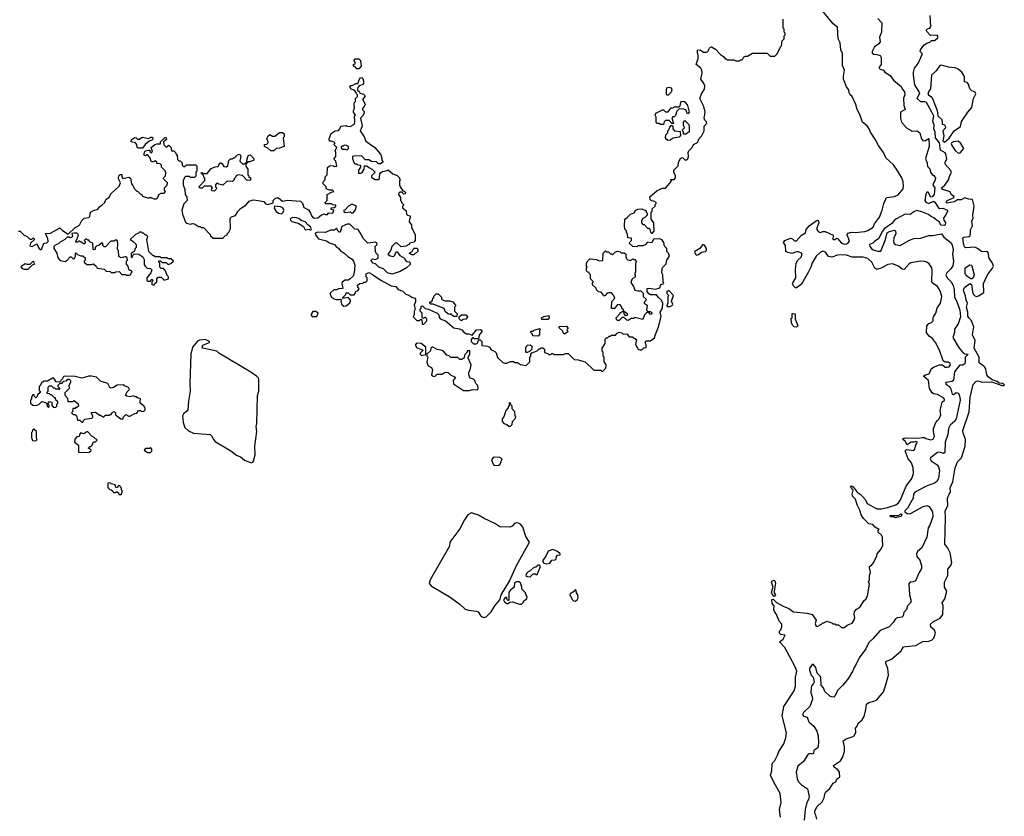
# Model space of a CAD drawing. Extents: x 1861455 to 2058065, y 200073 to 437907.
# Tile 201 of 256: x 1879110 to 1889168, y 315104 to 323241. Entities that reach past the tile are written whole.
import ezdxf

# ---------------------------------------------------------------- set-up
doc = ezdxf.new("R2010")
doc.units = 0

msp = doc.modelspace()

# ---------------------------------------------------------------- linework, layer by layer
at = {"layer": '0CON05XD'}
for points in [[(1886880, 315095), (1886871, 315175), (1886889, 315245), (1886878, 315338), (1886812, 315452), (1886780, 315525), (1886793, 315567), (1886797, 315635), (1886803, 315655), (1886822, 315675), (1886852, 315728), (1886864, 315766), (1886917, 315845), (1886936, 315905), (1886942, 315955), (1886899, 316131), (1886916, 316225), (1887022, 316385), (1887034, 316436), (1887034, 316525), (1887048, 316585), (1887027, 316637), (1886925, 316828), (1886872, 316885), (1886908, 316915), (1886930, 316955), (1886885, 316960), (1886870, 316975), (1886870, 316995), (1886885, 317010), (1886895, 317038), (1886896, 317066), (1886868, 317098), (1886841, 317165), (1886819, 317195), (1886814, 317215), (1886818, 317255), (1886795, 317278), (1886792, 317318), (1886805, 317322), (1886839, 317289), (1886909, 317249), (1886965, 317226), (1887013, 317193), (1887155, 317180), (1887205, 317167), (1887247, 317107), (1887234, 317074), (1887241, 317051), (1887255, 317044), (1887300, 317065), (1887315, 317080), (1887325, 317080), (1887355, 317098), (1887405, 317080), (1887415, 317070), (1887435, 317070), (1887445, 317060), (1887475, 317060), (1887505, 317032), (1887535, 317032), (1887563, 317057), (1887615, 317078), (1887635, 317110), (1887642, 317135), (1887633, 317165), (1887638, 317195), (1887655, 317217), (1887696, 317244), (1887732, 317305), (1887758, 317325), (1887770, 317355), (1887790, 317475), (1887780, 317505), (1887790, 317515), (1887792, 317565), (1887802, 317595), (1887790, 317645), (1887792, 317655), (1887816, 317674), (1887835, 317700), (1887867, 317763), (1887870, 317785), (1887905, 317830), (1887927, 317873), (1887928, 317895), (1887922, 317905), (1887922, 317955), (1887912, 317975), (1887880, 318005), (1887880, 318025), (1887888, 318038), (1887875, 318040), (1887849, 318059), (1887825, 318085), (1887782, 318092), (1887729, 318145), (1887705, 318185), (1887692, 318232), (1887664, 318285), (1887646, 318345), (1887616, 318375), (1887614, 318395), (1887624, 318435), (1887596, 318465), (1887605, 318478), (1887625, 318468), (1887664, 318415), (1887694, 318395), (1887719, 318369), (1887751, 318335), (1887765, 318299), (1887865, 318243), (1887914, 318244), (1887975, 318257), (1888060, 318285), (1888086, 318305), (1888106, 318335), (1888166, 318475), (1888222, 318555), (1888240, 318605), (1888237, 318665), (1888220, 318715), (1888184, 318755), (1888154, 318836), (1888168, 318852), (1888245, 318841), (1888255, 318855), (1888263, 318897), (1888282, 318925), (1888265, 318933), (1888245, 318924), (1888215, 318924), (1888175, 318900), (1888156, 318936), (1888128, 318955), (1888140, 318965), (1888165, 318971), (1888295, 318967), (1888325, 318972), (1888352, 318972), (1888365, 318962), (1888415, 318951), (1888440, 318955), (1888456, 318985), (1888444, 319035), (1888444, 319065), (1888469, 319125), (1888485, 319147), (1888501, 319165), (1888520, 319205), (1888514, 319245), (1888521, 319295), (1888534, 319335), (1888556, 319354), (1888556, 319365), (1888545, 319377), (1888485, 319411), (1888445, 319420), (1888431, 319431), (1888403, 319475), (1888394, 319554), (1888344, 319595), (1888344, 319604), (1888361, 319615), (1888400, 319625), (1888422, 319675), (1888445, 319692), (1888505, 319714), (1888537, 319717), (1888565, 319693), (1888585, 319692), (1888605, 319696), (1888619, 319715), (1888615, 319729), (1888595, 319744), (1888565, 319742), (1888542, 319755), (1888506, 319866), (1888464, 319944), (1888434, 319984), (1888399, 320009), (1888374, 320045), (1888377, 320113), (1888395, 320138), (1888425, 320148), (1888442, 320165), (1888440, 320195), (1888446, 320214), (1888469, 320245), (1888483, 320295), (1888516, 320345), (1888531, 320415), (1888511, 320471), (1888485, 320517), (1888432, 320552), (1888426, 320566), (1888431, 320675), (1888426, 320705), (1888399, 320749), (1888376, 320766), (1888355, 320772), (1888315, 320774), (1888212, 320758), (1888195, 320748), (1888145, 320691), (1888125, 320694), (1888087, 320725), (1888025, 320748), (1887979, 320741), (1887915, 320706), (1887865, 320691), (1887845, 320702), (1887816, 320766), (1887773, 320803), (1887725, 320814), (1887615, 320816), (1887555, 320836), (1887525, 320838), (1887464, 320836), (1887405, 320814), (1887373, 320823), (1887340, 320865), (1887315, 320876), (1887285, 320864), (1887247, 320825), (1887205, 320757), (1887192, 320715), (1887166, 320665), (1887095, 320541), (1887045, 320502), (1887035, 320503), (1887013, 320523), (1887004, 320545), (1887006, 320554), (1887037, 320605), (1887036, 320685), (1887043, 320755), (1887057, 320785), (1887094, 320816), (1887102, 320845), (1887095, 320857), (1887065, 320870), (1887045, 320869), (1886996, 320854), (1886955, 320862), (1886935, 320873), (1886933, 320935), (1886912, 320965), (1886927, 320985), (1886985, 321011), (1887005, 321002), (1887025, 320984), (1887045, 320982), (1887095, 321041), (1887137, 321063), (1887143, 321097), (1887174, 321135), (1887245, 321188), (1887265, 321192), (1887272, 321165), (1887249, 321105), (1887265, 321076), (1887285, 321067), (1887315, 321078), (1887338, 321078), (1887420, 321040), (1887423, 321025), (1887414, 321005), (1887420, 320995), (1887435, 320995), (1887455, 321008), (1887465, 321007), (1887505, 320960), (1887535, 320948), (1887555, 320950), (1887575, 320964), (1887586, 320984), (1887561, 321045), (1887569, 321061), (1887605, 321071), (1887645, 321068), (1887743, 321077), (1887775, 321089), (1887827, 321123), (1887842, 321155), (1887892, 321225), (1887921, 321295), (1887936, 321365), (1887963, 321425), (1888045, 321436), (1888085, 321453), (1888133, 321515), (1888137, 321545), (1888133, 321585), (1888120, 321625), (1888080, 321695), (1888035, 321758), (1887959, 321829), (1887934, 321884), (1887883, 321955), (1887853, 322015), (1887802, 322092), (1887788, 322125), (1887766, 322156), (1887718, 322195), (1887692, 322272), (1887664, 322324), (1887652, 322375), (1887615, 322458), (1887592, 322475), (1887582, 322495), (1887580, 322525), (1887556, 322556), (1887524, 322635), (1887524, 322665), (1887536, 322724), (1887516, 322775), (1887513, 322895), (1887499, 322935), (1887491, 323005), (1887472, 323045), (1887464, 323164), (1887418, 323198), (1887245, 323410)], [(1887874, 323255), (1887918, 323208), (1887912, 323115), (1887894, 323064), (1887898, 323015), (1887885, 322994), (1887843, 322965), (1887818, 322915), (1887818, 322898), (1887835, 322888), (1887866, 322886), (1887900, 322875), (1887908, 322855), (1887908, 322785), (1887890, 322755), (1887890, 322745), (1887900, 322735), (1887934, 322724), (1887948, 322705), (1888002, 322672), (1888037, 322625), (1888115, 322558), (1888123, 322535), (1888147, 322505), (1888151, 322475), (1888139, 322441), (1888140, 322365), (1888156, 322325), (1888108, 322295), (1888107, 322235), (1888118, 322195), (1888168, 322138), (1888215, 322108), (1888225, 322102), (1888275, 322107), (1888288, 322098), (1888304, 322084), (1888320, 322025), (1888335, 322008), (1888357, 322003), (1888397, 322027), (1888400, 321945), (1888361, 321825), (1888380, 321775), (1888383, 321743), (1888407, 321717), (1888413, 321683), (1888431, 321661), (1888449, 321649), (1888464, 321624), (1888462, 321605), (1888439, 321555), (1888457, 321525), (1888451, 321455), (1888429, 321431), (1888418, 321428), (1888389, 321479), (1888375, 321480), (1888365, 321460), (1888354, 321395), (1888365, 321377), (1888394, 321364), (1888445, 321388), (1888458, 321378), (1888495, 321319), (1888505, 321313), (1888538, 321315), (1888586, 321296), (1888586, 321286), (1888575, 321253), (1888547, 321215), (1888549, 321195), (1888568, 321165), (1888565, 321147), (1888555, 321140), (1888523, 321143), (1888511, 321155), (1888501, 321181), (1888475, 321192), (1888448, 321218), (1888415, 321233), (1888392, 321252), (1888325, 321279), (1888275, 321291), (1888242, 321278), (1888205, 321250), (1888155, 321254), (1888065, 321208), (1888045, 321194), (1888020, 321160), (1887941, 321105), (1887915, 321071), (1887886, 321005), (1887843, 320977), (1887825, 320957), (1887790, 320945), (1887793, 320923), (1887818, 320895), (1887874, 320876), (1887905, 320877), (1887952, 320985), (1887971, 321065), (1887995, 321078), (1888045, 321090), (1888057, 321085), (1888060, 321055), (1888039, 321015), (1888036, 320976), (1888042, 320955), (1888055, 320944), (1888105, 320936), (1888193, 320987), (1888245, 321006), (1888315, 321009), (1888395, 321036), (1888435, 321036), (1888525, 321053), (1888549, 321019), (1888625, 320961), (1888635, 320938), (1888644, 320895), (1888639, 320845), (1888647, 320775), (1888642, 320728), (1888622, 320695), (1888579, 320655), (1888571, 320635), (1888585, 320606), (1888625, 320563), (1888645, 320525), (1888654, 320485), (1888658, 320408), (1888683, 320363), (1888712, 320275), (1888719, 320205), (1888695, 320135), (1888659, 320081), (1888660, 320045), (1888642, 319995), (1888705, 319885), (1888745, 319840), (1888765, 319828), (1888800, 319825), (1888767, 319795), (1888769, 319745), (1888763, 319725), (1888745, 319713), (1888715, 319713), (1888705, 319707), (1888660, 319645), (1888649, 319555), (1888632, 319545), (1888570, 319535), (1888568, 319525), (1888574, 319515), (1888588, 319508), (1888606, 319496), (1888622, 319472), (1888635, 319416), (1888647, 319413), (1888675, 319434), (1888698, 319425), (1888714, 319385), (1888718, 319355), (1888677, 319165), (1888661, 319139), (1888615, 319099), (1888598, 319065), (1888589, 319005), (1888563, 318925), (1888560, 318820), (1888545, 318811), (1888505, 318822), (1888485, 318819), (1888413, 318765), (1888410, 318755), (1888420, 318735), (1888480, 318695), (1888496, 318675), (1888506, 318635), (1888496, 318555), (1888479, 318525), (1888455, 318507), (1888379, 318481), (1888252, 318415), (1888240, 318395), (1888238, 318355), (1888178, 318252), (1888153, 318225), (1888150, 318215), (1888176, 318196), (1888194, 318194), (1888215, 318200), (1888333, 318265), (1888375, 318280), (1888400, 318270), (1888434, 318215), (1888436, 318165), (1888411, 318085), (1888390, 318050), (1888376, 317954), (1888324, 317846), (1888281, 317809), (1888270, 317785), (1888275, 317757), (1888305, 317720), (1888323, 317663), (1888322, 317635), (1888298, 317595), (1888260, 317510), (1888235, 317499), (1888205, 317494), (1888191, 317479), (1888198, 317365), (1888212, 317315), (1888212, 317288), (1888180, 317255), (1888170, 317215), (1888142, 317185), (1888135, 317150), (1888122, 317138), (1888075, 317132), (1888055, 317122), (1888032, 317085), (1887991, 317039), (1887898, 317002), (1887823, 316917), (1887785, 316878), (1887754, 316815), (1887685, 316722), (1887649, 316645), (1887633, 316625), (1887621, 316589), (1887576, 316514), (1887518, 316442), (1887462, 316388), (1887438, 316332), (1887425, 316322), (1887404, 316324), (1887385, 316332), (1887335, 316380), (1887320, 316415), (1887296, 316445), (1887292, 316525), (1887287, 316537), (1887257, 316567), (1887242, 316625), (1887215, 316657), (1887197, 316645), (1887179, 316615), (1887178, 316595), (1887195, 316544), (1887214, 316524), (1887225, 316475), (1887220, 316460), (1887199, 316435), (1887193, 316415), (1887190, 316365), (1887206, 316325), (1887209, 316301), (1887182, 316225), (1887116, 316165), (1887107, 316145), (1887118, 316128), (1887155, 316115), (1887164, 316085), (1887175, 316066), (1887222, 316025), (1887253, 315973), (1887266, 315925), (1887270, 315855), (1887262, 315805), (1887223, 315775), (1887220, 315745), (1887205, 315739), (1887185, 315747), (1887165, 315739), (1887116, 315665), (1887060, 315615), (1887042, 315555), (1887051, 315485), (1887064, 315455), (1887095, 315425), (1887158, 315385), (1887173, 315305), (1887169, 315275), (1887152, 315245), (1887133, 315175), (1887124, 315066)], [(1887253, 315075), (1887244, 315114), (1887232, 315135), (1887231, 315155), (1887251, 315199), (1887308, 315252), (1887328, 315292), (1887334, 315335), (1887345, 315354), (1887385, 315389), (1887418, 315442), (1887445, 315456), (1887458, 315482), (1887474, 315496), (1887486, 315505), (1887484, 315555), (1887468, 315578), (1887428, 315605), (1887423, 315623), (1887495, 315671), (1887514, 315705), (1887534, 315765), (1887534, 315815), (1887520, 315875), (1887551, 315895), (1887615, 315915), (1887635, 315927), (1887652, 315965), (1887648, 316005), (1887664, 316026), (1887674, 316056), (1887715, 316090), (1887735, 316125), (1887754, 316195), (1887759, 316251), (1887782, 316268), (1887835, 316279), (1887866, 316294), (1887932, 316375), (1887955, 316435), (1887986, 316544), (1887979, 316615), (1887956, 316665), (1887957, 316685), (1888015, 316710), (1888113, 316795), (1888137, 316835), (1888165, 316839), (1888265, 316848), (1888335, 316888), (1888395, 316892), (1888429, 316905), (1888446, 316925), (1888466, 316975), (1888456, 317005), (1888416, 317035), (1888413, 317067), (1888443, 317095), (1888513, 317127), (1888541, 317165), (1888544, 317255), (1888533, 317285), (1888560, 317325), (1888580, 317405), (1888558, 317445), (1888557, 317495), (1888590, 317565), (1888590, 317630), (1888620, 317665), (1888630, 317695), (1888614, 317795), (1888592, 317842), (1888560, 317885), (1888568, 318155), (1888564, 318225), (1888589, 318275), (1888586, 318354), (1888603, 318395), (1888618, 318415), (1888615, 318460), (1888641, 318519), (1888666, 318665), (1888691, 318725), (1888731, 318765), (1888766, 318885), (1888771, 318955), (1888747, 319017), (1888745, 319045), (1888810, 319235), (1888819, 319385), (1888850, 319515), (1888875, 319546), (1888895, 319552), (1888945, 319539), (1889035, 319541), (1889145, 319504), (1889160, 319505), (1889168, 319512), (1889150, 319525), (1889115, 319530), (1889094, 319545), (1889043, 319563), (1889002, 319592), (1888989, 319615), (1888978, 319675), (1888965, 319695), (1888948, 319708), (1888909, 319735), (1888912, 319795), (1888860, 319885), (1888870, 319965), (1888843, 320023), (1888857, 320105), (1888834, 320165), (1888804, 320195), (1888795, 320213), (1888795, 320255), (1888781, 320305), (1888791, 320345), (1888778, 320375), (1888772, 320422), (1888754, 320465), (1888752, 320485), (1888765, 320510), (1888816, 320546), (1888831, 320535), (1888843, 320463), (1888854, 320433), (1888865, 320420), (1888885, 320415), (1888905, 320420), (1888958, 320455), (1888956, 320545), (1888996, 320635), (1889046, 320704), (1889056, 320725), (1889046, 320755), (1889014, 320805), (1889002, 320862), (1888985, 320873), (1888955, 320871), (1888935, 320873), (1888895, 320903), (1888866, 320916), (1888771, 320911), (1888761, 320921), (1888751, 320955), (1888745, 321012), (1888755, 321019), (1888805, 321026), (1888815, 321035), (1888823, 321055), (1888821, 321095), (1888843, 321135), (1888836, 321185), (1888848, 321212), (1888845, 321245), (1888860, 321335), (1888844, 321404), (1888805, 321407), (1888765, 321420), (1888728, 321402), (1888689, 321401), (1888659, 321381), (1888585, 321368), (1888574, 321375), (1888584, 321395), (1888654, 321425), (1888653, 321435), (1888625, 321455), (1888613, 321483), (1888539, 321505), (1888526, 321525), (1888560, 321550), (1888599, 321605), (1888611, 321649), (1888629, 321681), (1888619, 321705), (1888564, 321765), (1888563, 321785), (1888579, 321815), (1888571, 321871), (1888562, 321882), (1888515, 321909), (1888504, 321985), (1888466, 322035), (1888461, 322091), (1888446, 322125), (1888450, 322165), (1888436, 322205), (1888446, 322255), (1888427, 322297), (1888374, 322394), (1888355, 322403), (1888315, 322403), (1888276, 322435), (1888303, 322495), (1888254, 322575), (1888239, 322675), (1888240, 322705), (1888251, 322745), (1888286, 322795), (1888328, 322885), (1888327, 322897), (1888308, 322918), (1888310, 322935), (1888348, 322985), (1888375, 323002), (1888408, 323012), (1888425, 323030), (1888455, 323030), (1888486, 323054), (1888492, 323065), (1888482, 323082), (1888415, 323080), (1888375, 323120), (1888370, 323135), (1888383, 323147), (1888407, 323153), (1888418, 323172), (1888410, 323285)], [(1882495, 321140), (1882482, 321152), (1882455, 321153), (1882402, 321128), (1882385, 321070), (1882375, 321070), (1882362, 321082), (1882345, 321110), (1882325, 321090), (1882285, 321092), (1882234, 321066), (1882155, 321071), (1882128, 321062), (1882132, 321045), (1882163, 321003), (1882245, 320982), (1882275, 320963), (1882326, 320946), (1882346, 320916), (1882365, 320906), (1882385, 320884), (1882435, 320850), (1882463, 320823), (1882507, 320795), (1882520, 320775), (1882532, 320735), (1882528, 320655), (1882517, 320623), (1882487, 320593), (1882465, 320582), (1882435, 320582), (1882407, 320563), (1882402, 320545), (1882410, 320495), (1882367, 320493), (1882345, 320483), (1882318, 320482), (1882282, 320448), (1882280, 320435), (1882300, 320405), (1882328, 320388), (1882345, 320382), (1882375, 320382), (1882388, 320388), (1882398, 320378), (1882392, 320365), (1882398, 320335), (1882420, 320315), (1882445, 320317), (1882482, 320348), (1882490, 320365), (1882488, 320375), (1882465, 320402), (1882412, 320392), (1882410, 320405), (1882440, 320435), (1882445, 320450), (1882465, 320450), (1882485, 320432), (1882528, 320432), (1882537, 320443), (1882542, 320468), (1882565, 320470), (1882577, 320493), (1882563, 320513), (1882562, 320528), (1882583, 320547), (1882615, 320550), (1882625, 320560), (1882645, 320560), (1882658, 320572), (1882660, 320605), (1882650, 320615), (1882650, 320645), (1882675, 320658), (1882715, 320638), (1882799, 320579), (1882903, 320523), (1882952, 320515), (1882975, 320486), (1883025, 320469), (1883055, 320436), (1883085, 320428), (1883115, 320406), (1883146, 320396), (1883152, 320385), (1883152, 320358), (1883140, 320325), (1883150, 320285), (1883138, 320265), (1883140, 320225), (1883130, 320205), (1883165, 320170), (1883195, 320170), (1883205, 320180), (1883218, 320178), (1883220, 320135), (1883225, 320130), (1883238, 320132), (1883270, 320165), (1883270, 320185), (1883255, 320200), (1883245, 320200), (1883235, 320190), (1883220, 320195), (1883220, 320245), (1883200, 320265), (1883200, 320285), (1883210, 320295), (1883210, 320315), (1883225, 320320), (1883252, 320292), (1883285, 320284), (1883373, 320245), (1883390, 320225), (1883394, 320204), (1883406, 320186), (1883458, 320165), (1883543, 320093), (1883600, 320085), (1883625, 320072), (1883648, 320048), (1883675, 320032), (1883695, 320032), (1883732, 320018), (1883775, 320072), (1883817, 320077), (1883830, 320065), (1883830, 320055), (1883803, 320017), (1883798, 319982), (1883755, 319980), (1883745, 319990), (1883735, 319990), (1883720, 319975), (1883720, 319955), (1883745, 319930), (1883775, 319930), (1883790, 319945), (1883792, 319958), (1883805, 319970), (1883815, 319970), (1883830, 319955), (1883832, 319912), (1883888, 319908), (1883910, 319895), (1883925, 319870), (1883960, 319855), (1883977, 319837), (1883992, 319792), (1884045, 319740), (1884065, 319732), (1884087, 319733), (1884125, 319750), (1884155, 319750), (1884165, 319740), (1884195, 319740), (1884225, 319720), (1884285, 319710), (1884320, 319745), (1884320, 319795), (1884330, 319805), (1884330, 319825), (1884342, 319838), (1884395, 319860), (1884415, 319880), (1884425, 319880), (1884435, 319890), (1884455, 319890), (1884470, 319875), (1884472, 319842), (1884505, 319830), (1884515, 319820), (1884535, 319820), (1884545, 319830), (1884555, 319830), (1884565, 319820), (1884635, 319820), (1884665, 319822), (1884685, 319832), (1884712, 319832), (1884775, 319770), (1884815, 319768), (1884887, 319747), (1884975, 319660), (1885045, 319660), (1885055, 319650), (1885065, 319650), (1885098, 319682), (1885100, 319715), (1885080, 319745), (1885080, 319795), (1885070, 319805), (1885070, 319845), (1885060, 319855), (1885060, 319885), (1885090, 319935), (1885092, 319978), (1885105, 319990), (1885115, 319990), (1885132, 320008), (1885145, 320010), (1885155, 320020), (1885195, 320020), (1885212, 320038), (1885235, 320048), (1885262, 320042), (1885275, 320030), (1885312, 320032), (1885335, 320000), (1885365, 320000), (1885410, 319975), (1885400, 319925), (1885427, 319877), (1885445, 319868), (1885465, 319870), (1885485, 319890), (1885508, 319892), (1885510, 319925), (1885500, 319945), (1885505, 319960), (1885555, 319960), (1885595, 319990), (1885603, 320025), (1885636, 320104), (1885662, 320208), (1885653, 320255), (1885677, 320293), (1885680, 320345), (1885666, 320376), (1885634, 320404), (1885615, 320430), (1885555, 320432), (1885535, 320440), (1885520, 320465), (1885520, 320495), (1885535, 320500), (1885605, 320490), (1885648, 320502), (1885660, 320535), (1885690, 320545), (1885682, 320562), (1885678, 320635), (1885670, 320655), (1885671, 320699), (1885678, 320715), (1885714, 320746), (1885722, 320785), (1885748, 320825), (1885738, 320858), (1885720, 320875), (1885720, 320905), (1885698, 320928), (1885690, 320965), (1885676, 320986), (1885655, 320998), (1885635, 321002), (1885585, 321000), (1885567, 320963), (1885523, 320967), (1885498, 320942), (1885475, 320930), (1885425, 320930), (1885415, 320920), (1885373, 320923), (1885340, 320955), (1885342, 320968), (1885360, 320985), (1885360, 321005), (1885355, 321010), (1885322, 321012), (1885320, 321055), (1885310, 321065), (1885310, 321085), (1885293, 321103), (1885288, 321135), (1885290, 321205), (1885315, 321220), (1885350, 321255), (1885385, 321270), (1885404, 321296), (1885423, 321307), (1885465, 321308), (1885497, 321297), (1885508, 321288), (1885510, 321275), (1885520, 321265), (1885520, 321245), (1885495, 321220), (1885475, 321210), (1885460, 321185), (1885460, 321165), (1885475, 321150), (1885488, 321148), (1885522, 321112), (1885535, 321110), (1885547, 321097), (1885555, 321070), (1885565, 321060), (1885575, 321060), (1885590, 321085), (1885588, 321165), (1885560, 321205), (1885560, 321275), (1885570, 321285), (1885572, 321308), (1885600, 321335), (1885600, 321355), (1885610, 321365), (1885610, 321375), (1885587, 321387), (1885565, 321390), (1885550, 321405), (1885548, 321432), (1885620, 321495), (1885675, 321520), (1885705, 321520), (1885768, 321592), (1885762, 321608), (1885795, 321610), (1885810, 321625), (1885810, 321645), (1885793, 321685), (1885792, 321705), (1885835, 321750), (1885840, 321785), (1885860, 321825), (1885882, 321832), (1885905, 321810), (1885925, 321810), (1885935, 321820), (1885942, 321845), (1885938, 321885), (1885945, 321900), (1885980, 321935), (1885994, 321966), (1886033, 321987), (1886052, 322028), (1886075, 322050), (1886100, 322105), (1886100, 322155), (1886128, 322185), (1886127, 322197), (1886110, 322215), (1886102, 322235), (1886112, 322295), (1886098, 322355), (1886058, 322435), (1886073, 322485), (1886105, 322530), (1886110, 322565), (1886096, 322596), (1886068, 322635), (1886080, 322695), (1886078, 322725), (1886066, 322746), (1886020, 322785), (1886042, 322845), (1886042, 322875), (1886032, 322905), (1886035, 322930), (1886062, 322932), (1886095, 322910), (1886125, 322910), (1886138, 322915), (1886155, 322952), (1886165, 322962), (1886175, 322963), (1886219, 322939), (1886270, 322885), (1886300, 322865), (1886315, 322840), (1886325, 322840), (1886335, 322830), (1886405, 322830), (1886425, 322820), (1886465, 322820), (1886475, 322830), (1886485, 322830), (1886500, 322845), (1886505, 322860), (1886525, 322870), (1886545, 322870), (1886595, 322900), (1886745, 322900), (1886775, 322870), (1886825, 322870), (1886848, 322892), (1886880, 322965), (1886890, 322975), (1886900, 323025), (1886920, 323045), (1886920, 323075), (1886930, 323085), (1886930, 323105), (1886920, 323115), (1886920, 323145), (1886910, 323155), (1886910, 323245)], [(1882575, 322740), (1882555, 322740), (1882538, 322758), (1882520, 322765), (1882520, 322785), (1882540, 322795), (1882528, 322825), (1882535, 322842), (1882575, 322842), (1882592, 322825), (1882598, 322765), (1882575, 322740)], [(1888555, 321990), (1888605, 322030), (1888654, 322105), (1888719, 322151), (1888729, 322201), (1888795, 322296), (1888837, 322343), (1888854, 322435), (1888878, 322485), (1888870, 322500), (1888835, 322516), (1888814, 322534), (1888801, 322581), (1888788, 322598), (1888762, 322605), (1888760, 322655), (1888746, 322686), (1888734, 322705), (1888695, 322736), (1888665, 322748), (1888596, 322756), (1888525, 322776), (1888508, 322772), (1888472, 322718), (1888424, 322676), (1888414, 322535), (1888392, 322505), (1888388, 322485), (1888393, 322473), (1888418, 322458), (1888433, 322435), (1888482, 322312), (1888489, 322259), (1888525, 322226), (1888533, 322205), (1888532, 322175), (1888556, 322166), (1888568, 322148), (1888566, 322135), (1888541, 322105), (1888549, 322055), (1888541, 322005), (1888555, 321990)], [(1879098, 321082), (1879115, 321080), (1879155, 321040), (1879188, 321028), (1879215, 321000), (1879235, 321000), (1879245, 321010), (1879255, 321010), (1879260, 320995), (1879221, 320959), (1879212, 320932), (1879236, 320924), (1879285, 320950), (1879307, 320907), (1879325, 320892), (1879335, 320900), (1879355, 320958), (1879387, 320963), (1879400, 320975), (1879398, 321005), (1879372, 321058), (1879425, 321060), (1879515, 321110), (1879525, 321110), (1879547, 321087), (1879605, 321050), (1879675, 321120), (1879710, 321135), (1879725, 321150), (1879745, 321190), (1879770, 321215), (1879815, 321220), (1879828, 321232), (1879834, 321276), (1879870, 321295), (1879906, 321304), (1879927, 321333), (1879950, 321345), (1879980, 321375), (1879990, 321405), (1880025, 321430), (1880044, 321466), (1880125, 321540), (1880140, 321575), (1880118, 321615), (1880118, 321625), (1880123, 321647), (1880135, 321660), (1880155, 321660), (1880152, 321635), (1880165, 321620), (1880225, 321632), (1880243, 321623), (1880253, 321563), (1880267, 321547), (1880282, 321512), (1880305, 321490), (1880315, 321490), (1880345, 321460), (1880355, 321460), (1880365, 321440), (1880415, 321422), (1880437, 321423), (1880445, 321430), (1880455, 321420), (1880482, 321412), (1880508, 321412), (1880520, 321425), (1880530, 321455), (1880555, 321470), (1880585, 321470), (1880600, 321485), (1880590, 321495), (1880590, 321525), (1880618, 321552), (1880620, 321575), (1880580, 321615), (1880580, 321625), (1880600, 321645), (1880602, 321682), (1880596, 321696), (1880560, 321735), (1880558, 321755), (1880545, 321770), (1880512, 321772), (1880510, 321785), (1880495, 321798), (1880472, 321788), (1880455, 321790), (1880440, 321835), (1880415, 321860), (1880405, 321860), (1880395, 321850), (1880380, 321855), (1880380, 321875), (1880390, 321900), (1880425, 321910), (1880438, 321908), (1880440, 321895), (1880455, 321880), (1880467, 321895), (1880454, 321936), (1880490, 321965), (1880515, 321972), (1880548, 321972), (1880550, 321995), (1880591, 322039), (1880602, 322042), (1880608, 322018), (1880580, 321995), (1880582, 321962), (1880605, 321940), (1880635, 321958), (1880655, 321940), (1880662, 321902), (1880685, 321900), (1880700, 321885), (1880705, 321870), (1880720, 321855), (1880722, 321812), (1880735, 321800), (1880748, 321798), (1880768, 321778), (1880770, 321755), (1880782, 321742), (1880798, 321742), (1880815, 321760), (1880905, 321760), (1880920, 321745), (1880920, 321695), (1880910, 321685), (1880908, 321642), (1880895, 321630), (1880855, 321630), (1880845, 321640), (1880805, 321640), (1880792, 321628), (1880780, 321595), (1880780, 321555), (1880798, 321505), (1880800, 321455), (1880817, 321427), (1880820, 321395), (1880785, 321360), (1880767, 321295), (1880774, 321255), (1880804, 321174), (1880815, 321162), (1880855, 321152), (1880875, 321160), (1880897, 321157), (1880935, 321130), (1880955, 321130), (1880965, 321120), (1880988, 321118), (1881060, 321045), (1881060, 321035), (1881085, 321010), (1881185, 321010), (1881212, 321038), (1881230, 321045), (1881230, 321055), (1881245, 321070), (1881262, 321105), (1881260, 321215), (1881273, 321227), (1881315, 321242), (1881337, 321283), (1881367, 321313), (1881425, 321350), (1881455, 321388), (1881495, 321402), (1881545, 321396), (1881604, 321384), (1881621, 321361), (1881645, 321354), (1881698, 321372), (1881700, 321395), (1881720, 321415), (1881735, 321420), (1881755, 321420), (1881795, 321388), (1881845, 321398), (1881978, 321388), (1881998, 321368), (1882014, 321324), (1882059, 321299), (1882082, 321265), (1882093, 321233), (1882108, 321218), (1882125, 321213), (1882155, 321218), (1882193, 321247), (1882225, 321258), (1882235, 321250), (1882255, 321250), (1882265, 321270), (1882310, 321265), (1882320, 321295), (1882292, 321302), (1882290, 321315), (1882295, 321320), (1882328, 321322), (1882340, 321335), (1882338, 321348), (1882305, 321350), (1882295, 321360), (1882235, 321360), (1882230, 321375), (1882250, 321395), (1882250, 321455), (1882295, 321480), (1882320, 321485), (1882305, 321500), (1882275, 321500), (1882240, 321515), (1882240, 321535), (1882210, 321565), (1882210, 321585), (1882230, 321605), (1882232, 321635), (1882250, 321655), (1882255, 321730), (1882270, 321745), (1882288, 321752), (1882315, 321750), (1882325, 321740), (1882350, 321745), (1882340, 321795), (1882320, 321815), (1882340, 321845), (1882340, 321885), (1882332, 321905), (1882350, 321935), (1882320, 321965), (1882330, 321975), (1882328, 321988), (1882295, 322000), (1882275, 322000), (1882270, 322025), (1882292, 322078), (1882333, 322107), (1882365, 322110), (1882380, 322125), (1882390, 322155), (1882445, 322160), (1882453, 322153), (1882485, 322150), (1882530, 322175), (1882532, 322205), (1882530, 322255), (1882540, 322265), (1882520, 322295), (1882520, 322315), (1882530, 322335), (1882528, 322392), (1882540, 322405), (1882540, 322435), (1882560, 322455), (1882560, 322475), (1882550, 322485), (1882548, 322498), (1882525, 322520), (1882495, 322530), (1882482, 322555), (1882492, 322568), (1882505, 322568), (1882545, 322590), (1882565, 322590), (1882580, 322635), (1882592, 322648), (1882605, 322650), (1882615, 322640), (1882623, 322615), (1882621, 322589), (1882610, 322575), (1882582, 322568), (1882563, 322547), (1882560, 322535), (1882562, 322522), (1882580, 322505), (1882585, 322490), (1882622, 322482), (1882638, 322465), (1882630, 322445), (1882610, 322425), (1882618, 322418), (1882638, 322375), (1882630, 322355), (1882610, 322335), (1882612, 322322), (1882630, 322305), (1882628, 322285), (1882613, 322257), (1882590, 322235), (1882607, 322155), (1882588, 322105), (1882630, 322045), (1882645, 322000), (1882738, 321935), (1882796, 321866), (1882807, 321845), (1882808, 321808), (1882820, 321795), (1882820, 321785), (1882795, 321770), (1882775, 321770), (1882755, 321790), (1882703, 321793), (1882675, 321810), (1882635, 321810), (1882630, 321825), (1882605, 321848), (1882525, 321850), (1882510, 321845), (1882508, 321825), (1882523, 321783), (1882535, 321770), (1882555, 321770), (1882565, 321760), (1882590, 321755), (1882590, 321735), (1882570, 321705), (1882570, 321675), (1882595, 321673), (1882609, 321681), (1882627, 321713), (1882632, 321748), (1882655, 321750), (1882675, 321730), (1882715, 321710), (1882740, 321685), (1882702, 321645), (1882704, 321634), (1882738, 321608), (1882772, 321608), (1882785, 321620), (1882790, 321675), (1882815, 321690), (1882865, 321700), (1882875, 321708), (1882920, 321665), (1882965, 321650), (1882990, 321625), (1882990, 321615), (1883000, 321605), (1882990, 321595), (1882990, 321555), (1882998, 321535), (1883022, 321492), (1883038, 321488), (1883050, 321475), (1883048, 321462), (1883035, 321460), (1883015, 321480), (1882995, 321480), (1882982, 321468), (1882980, 321455), (1883000, 321425), (1883000, 321395), (1883010, 321385), (1883010, 321375), (1883030, 321355), (1883030, 321345), (1883020, 321335), (1883020, 321315), (1883035, 321310), (1883058, 321288), (1883060, 321255), (1883073, 321243), (1883097, 321237), (1883100, 321215), (1883093, 321207), (1883090, 321175), (1883112, 321145), (1883112, 321122), (1883148, 321045), (1883150, 321015), (1883148, 320985), (1883135, 320970), (1883095, 320960), (1883086, 320944), (1883055, 320928), (1883005, 320920), (1882965, 320960), (1882945, 320958), (1882910, 320925), (1882902, 320888), (1882872, 320845), (1882895, 320828), (1882927, 320823), (1882942, 320835), (1882955, 320870), (1882965, 320870), (1882994, 320834), (1883040, 320805), (1883043, 320793), (1883062, 320772), (1883087, 320767), (1883098, 320758), (1883098, 320742), (1883060, 320705), (1882995, 320668), (1882915, 320643), (1882868, 320655), (1882826, 320696), (1882778, 320715), (1882746, 320746), (1882720, 320755), (1882703, 320773), (1882700, 320785), (1882715, 320800), (1882745, 320790), (1882770, 320805), (1882770, 320835), (1882755, 320850), (1882743, 320875), (1882742, 320925), (1882760, 320945), (1882758, 320958), (1882745, 320970), (1882665, 320960), (1882618, 321005), (1882602, 321045), (1882568, 321098), (1882535, 321100), (1882495, 321140)], [(1885735, 322470), (1885725, 322470), (1885718, 322478), (1885718, 322525), (1885720, 322545), (1885745, 322552), (1885766, 322546), (1885772, 322525), (1885765, 322500), (1885735, 322470)], [(1885685, 322170), (1885655, 322172), (1885642, 322182), (1885622, 322182), (1885612, 322192), (1885612, 322245), (1885602, 322265), (1885608, 322285), (1885675, 322320), (1885685, 322320), (1885705, 322300), (1885735, 322300), (1885765, 322340), (1885785, 322340), (1885795, 322350), (1885845, 322350), (1885857, 322363), (1885863, 322397), (1885870, 322405), (1885895, 322408), (1885909, 322399), (1885933, 322365), (1885950, 322295), (1885935, 322280), (1885923, 322293), (1885918, 322318), (1885895, 322328), (1885845, 322330), (1885823, 322307), (1885808, 322262), (1885795, 322250), (1885782, 322248), (1885770, 322235), (1885788, 322182), (1885772, 322182), (1885745, 322210), (1885705, 322210), (1885693, 322197), (1885685, 322170)], [(1885735, 322007), (1885717, 322017), (1885708, 322035), (1885710, 322065), (1885730, 322085), (1885730, 322105), (1885740, 322115), (1885750, 322145), (1885765, 322160), (1885775, 322160), (1885780, 322155), (1885780, 322125), (1885800, 322105), (1885858, 322098), (1885860, 322055), (1885845, 322040), (1885785, 322032), (1885755, 322010), (1885735, 322007)], [(1885892, 322072), (1885890, 322095), (1885880, 322105), (1885880, 322115), (1885900, 322135), (1885890, 322165), (1885890, 322195), (1885905, 322210), (1885945, 322170), (1885950, 322155), (1885950, 322095), (1885915, 322072), (1885892, 322072)], [(1880325, 321928), (1880310, 321935), (1880308, 321968), (1880292, 321982), (1880248, 321995), (1880252, 322018), (1880285, 322038), (1880300, 322035), (1880315, 322020), (1880335, 322020), (1880353, 322037), (1880365, 322040), (1880425, 322028), (1880448, 322042), (1880465, 322042), (1880470, 322035), (1880466, 322014), (1880431, 321999), (1880392, 321965), (1880365, 321930), (1880325, 321928)], [(1881705, 321902), (1881675, 321902), (1881645, 321930), (1881612, 321945), (1881612, 321968), (1881635, 321970), (1881647, 321983), (1881648, 321995), (1881633, 322027), (1881648, 322055), (1881665, 322070), (1881693, 322053), (1881715, 322052), (1881765, 322088), (1881795, 322090), (1881810, 322075), (1881810, 322045), (1881800, 322035), (1881810, 321945), (1881765, 321928), (1881730, 321925), (1881705, 321902)], [(1882455, 321912), (1882470, 321925), (1882470, 321935), (1882467, 321947), (1882447, 321957), (1882425, 321960), (1882415, 321950), (1882402, 321948), (1882390, 321935), (1882405, 321920), (1882435, 321920), (1882455, 321912)], [(1888695, 321879), (1888715, 321881), (1888754, 321925), (1888725, 321976), (1888695, 322000), (1888650, 321995), (1888628, 321985), (1888624, 321975), (1888630, 321955), (1888665, 321904), (1888695, 321879)], [(1881095, 321490), (1881072, 321492), (1881070, 321515), (1881080, 321525), (1881065, 321540), (1880995, 321540), (1880975, 321520), (1880955, 321520), (1880942, 321532), (1880942, 321538), (1881002, 321598), (1881002, 321622), (1880990, 321635), (1880988, 321648), (1880962, 321672), (1880962, 321678), (1880975, 321680), (1880985, 321670), (1881025, 321670), (1881065, 321720), (1881105, 321738), (1881138, 321742), (1881155, 321780), (1881165, 321780), (1881178, 321768), (1881195, 321740), (1881222, 321738), (1881235, 321750), (1881248, 321802), (1881265, 321820), (1881285, 321820), (1881295, 321830), (1881305, 321830), (1881335, 321860), (1881358, 321868), (1881370, 321845), (1881360, 321795), (1881385, 321770), (1881405, 321770), (1881415, 321780), (1881430, 321780), (1881420, 321765), (1881420, 321745), (1881440, 321715), (1881440, 321655), (1881450, 321645), (1881452, 321632), (1881468, 321628), (1881468, 321602), (1881435, 321600), (1881385, 321648), (1881343, 321657), (1881320, 321645), (1881315, 321630), (1881300, 321615), (1881300, 321605), (1881285, 321590), (1881228, 321592), (1881185, 321552), (1881145, 321560), (1881135, 321570), (1881122, 321568), (1881110, 321555), (1881110, 321535), (1881120, 321525), (1881120, 321515), (1881095, 321490)], [(1881435, 321780), (1881430, 321780), (1881430, 321805), (1881440, 321845), (1881452, 321858), (1881465, 321860), (1881500, 321825), (1881500, 321805), (1881462, 321788), (1881442, 321788), (1881435, 321780)], [(1881785, 321259), (1881801, 321275), (1881809, 321295), (1881798, 321318), (1881775, 321329), (1881712, 321338), (1881710, 321315), (1881731, 321281), (1881755, 321264), (1881785, 321259)], [(1882515, 321270), (1882537, 321293), (1882550, 321335), (1882512, 321352), (1882498, 321352), (1882470, 321335), (1882435, 321300), (1882420, 321295), (1882422, 321282), (1882433, 321273), (1882485, 321280), (1882495, 321270), (1882515, 321270)], [(1882085, 321092), (1882092, 321105), (1882082, 321125), (1882052, 321145), (1882027, 321177), (1881985, 321190), (1881961, 321211), (1881938, 321218), (1881895, 321221), (1881874, 321206), (1881876, 321195), (1881890, 321180), (1881955, 321164), (1882008, 321128), (1882025, 321093), (1882065, 321100), (1882085, 321092)], [(1880205, 320630), (1880235, 320632), (1880250, 320645), (1880250, 320655), (1880260, 320665), (1880248, 320678), (1880235, 320680), (1880225, 320690), (1880218, 320725), (1880200, 320745), (1880200, 320775), (1880210, 320785), (1880208, 320808), (1880195, 320820), (1880185, 320820), (1880145, 320808), (1880123, 320823), (1880120, 320885), (1880110, 320895), (1880112, 320955), (1880105, 320990), (1880085, 320990), (1880075, 320980), (1880042, 320978), (1879985, 320920), (1879972, 320922), (1879960, 320935), (1879958, 320958), (1879945, 320960), (1879917, 320933), (1879892, 320928), (1879880, 320915), (1879880, 320895), (1879865, 320890), (1879860, 320895), (1879858, 320958), (1879822, 320972), (1879818, 320988), (1879805, 320990), (1879795, 321000), (1879782, 320998), (1879770, 320985), (1879780, 320975), (1879775, 320950), (1879762, 320952), (1879745, 320970), (1879735, 320970), (1879725, 320980), (1879715, 320980), (1879705, 320970), (1879685, 320970), (1879682, 320978), (1879698, 321002), (1879710, 321045), (1879692, 321062), (1879665, 321062), (1879642, 321058), (1879648, 321025), (1879640, 321015), (1879625, 321012), (1879615, 321020), (1879595, 321020), (1879570, 320995), (1879525, 320970), (1879505, 320950), (1879472, 320938), (1879460, 320925), (1879460, 320905), (1879490, 320855), (1879498, 320808), (1879525, 320780), (1879575, 320770), (1879596, 320784), (1879625, 320820), (1879635, 320820), (1879652, 320802), (1879665, 320800), (1879680, 320825), (1879680, 320855), (1879685, 320860), (1879702, 320842), (1879735, 320830), (1879755, 320830), (1879778, 320808), (1879780, 320785), (1879770, 320775), (1879770, 320765), (1879795, 320740), (1879845, 320740), (1879865, 320748), (1879890, 320725), (1879903, 320703), (1879972, 320692), (1879993, 320673), (1880035, 320670), (1880045, 320660), (1880085, 320660), (1880093, 320667), (1880125, 320670), (1880155, 320640), (1880195, 320640), (1880205, 320630)], [(1880485, 320530), (1880492, 320548), (1880510, 320565), (1880510, 320595), (1880525, 320610), (1880555, 320610), (1880585, 320580), (1880630, 320595), (1880630, 320615), (1880618, 320628), (1880600, 320675), (1880578, 320698), (1880555, 320700), (1880542, 320712), (1880540, 320755), (1880530, 320765), (1880532, 320778), (1880548, 320778), (1880565, 320760), (1880605, 320760), (1880625, 320740), (1880655, 320750), (1880680, 320775), (1880655, 320800), (1880625, 320800), (1880615, 320810), (1880555, 320810), (1880545, 320820), (1880495, 320820), (1880485, 320830), (1880475, 320830), (1880430, 320875), (1880408, 320995), (1880418, 321028), (1880405, 321040), (1880395, 321040), (1880375, 321060), (1880365, 321060), (1880355, 321070), (1880335, 321070), (1880325, 321060), (1880292, 321048), (1880240, 320995), (1880265, 320980), (1880300, 320945), (1880300, 320915), (1880290, 320905), (1880278, 320872), (1880250, 320855), (1880250, 320815), (1880255, 320810), (1880260, 320815), (1880275, 320850), (1880327, 320847), (1880369, 320819), (1880383, 320793), (1880382, 320742), (1880392, 320722), (1880412, 320702), (1880445, 320700), (1880460, 320685), (1880450, 320655), (1880410, 320605), (1880410, 320575), (1880415, 320570), (1880445, 320570), (1880452, 320588), (1880468, 320588), (1880470, 320575), (1880460, 320565), (1880460, 320535), (1880485, 320530)], [(1886025, 320835), (1886045, 320843), (1886074, 320866), (1886115, 320875), (1886125, 320885), (1886124, 320905), (1886105, 320938), (1886095, 320943), (1886085, 320940), (1886057, 320903), (1886008, 320875), (1886004, 320865), (1886015, 320841), (1886025, 320835)], [(1883135, 320840), (1883115, 320840), (1883090, 320855), (1883118, 320872), (1883135, 320908), (1883165, 320908), (1883177, 320897), (1883177, 320873), (1883168, 320862), (1883152, 320858), (1883135, 320840)], [(1885325, 320170), (1885312, 320172), (1885285, 320200), (1885265, 320200), (1885235, 320170), (1885215, 320170), (1885205, 320180), (1885202, 320195), (1885240, 320235), (1885245, 320250), (1885255, 320250), (1885265, 320260), (1885280, 320260), (1885280, 320235), (1885295, 320220), (1885318, 320222), (1885318, 320238), (1885280, 320260), (1885278, 320278), (1885262, 320292), (1885260, 320305), (1885245, 320328), (1885218, 320332), (1885185, 320290), (1885155, 320290), (1885158, 320362), (1885190, 320395), (1885177, 320427), (1885155, 320450), (1885125, 320452), (1885112, 320448), (1885088, 320422), (1885075, 320420), (1885068, 320438), (1885048, 320458), (1885022, 320462), (1885002, 320482), (1884998, 320498), (1884962, 320532), (1884960, 320555), (1884970, 320565), (1884940, 320595), (1884940, 320635), (1884930, 320645), (1884928, 320658), (1884912, 320662), (1884900, 320675), (1884900, 320705), (1884908, 320712), (1884900, 320725), (1884900, 320755), (1884912, 320778), (1884933, 320797), (1884945, 320800), (1885002, 320792), (1885028, 320778), (1885068, 320782), (1885070, 320855), (1885095, 320880), (1885105, 320870), (1885125, 320870), (1885145, 320850), (1885155, 320850), (1885165, 320840), (1885195, 320870), (1885215, 320878), (1885245, 320870), (1885255, 320860), (1885285, 320860), (1885300, 320845), (1885300, 320815), (1885310, 320805), (1885312, 320792), (1885345, 320780), (1885375, 320800), (1885385, 320790), (1885395, 320790), (1885410, 320765), (1885400, 320755), (1885400, 320665), (1885392, 320645), (1885397, 320623), (1885390, 320605), (1885375, 320600), (1885363, 320587), (1885352, 320555), (1885380, 320515), (1885395, 320480), (1885425, 320470), (1885455, 320470), (1885478, 320448), (1885480, 320415), (1885508, 320385), (1885507, 320373), (1885488, 320355), (1885488, 320345), (1885520, 320325), (1885513, 320273), (1885525, 320260), (1885555, 320260), (1885567, 320247), (1885568, 320235), (1885555, 320230), (1885535, 320250), (1885515, 320250), (1885492, 320225), (1885475, 320180), (1885395, 320200), (1885382, 320188), (1885355, 320188), (1885325, 320170)], [(1879195, 320692), (1879242, 320738), (1879260, 320745), (1879255, 320770), (1879242, 320768), (1879215, 320740), (1879185, 320740), (1879165, 320748), (1879122, 320718), (1879135, 320700), (1879153, 320693), (1879195, 320692)], [(1888835, 320593), (1888825, 320593), (1888795, 320614), (1888775, 320633), (1888769, 320649), (1888766, 320705), (1888815, 320737), (1888830, 320735), (1888835, 320727), (1888858, 320635), (1888854, 320616), (1888835, 320593)], [(1883545, 320208), (1883520, 320225), (1883515, 320240), (1883505, 320230), (1883485, 320238), (1883455, 320262), (1883445, 320290), (1883334, 320334), (1883310, 320335), (1883298, 320345), (1883300, 320360), (1883315, 320360), (1883328, 320372), (1883330, 320395), (1883340, 320405), (1883342, 320418), (1883365, 320440), (1883385, 320440), (1883417, 320407), (1883420, 320385), (1883443, 320373), (1883455, 320368), (1883505, 320370), (1883535, 320360), (1883560, 320325), (1883560, 320315), (1883550, 320305), (1883550, 320265), (1883580, 320235), (1883575, 320210), (1883545, 320208)], [(1885725, 320310), (1885755, 320313), (1885778, 320325), (1885780, 320335), (1885768, 320365), (1885787, 320425), (1885745, 320470), (1885735, 320470), (1885720, 320465), (1885720, 320445), (1885740, 320425), (1885732, 320415), (1885732, 320348), (1885720, 320315), (1885725, 320310)], [(1882098, 320208), (1882145, 320210), (1882160, 320245), (1882135, 320260), (1882105, 320260), (1882083, 320227), (1882098, 320208)], [(1887045, 320102), (1887020, 320105), (1887005, 320120), (1886993, 320145), (1886992, 320188), (1887000, 320195), (1887000, 320235), (1887005, 320240), (1887030, 320235), (1887030, 320185), (1887060, 320115), (1887045, 320102)], [(1883625, 320170), (1883615, 320170), (1883600, 320185), (1883600, 320205), (1883622, 320228), (1883667, 320227), (1883688, 320208), (1883668, 320182), (1883635, 320180), (1883625, 320170)], [(1884505, 320180), (1884445, 320180), (1884440, 320195), (1884465, 320210), (1884515, 320220), (1884520, 320195), (1884505, 320180)], [(1884405, 320010), (1884352, 320012), (1884348, 320028), (1884330, 320045), (1884332, 320058), (1884355, 320060), (1884365, 320070), (1884418, 320088), (1884430, 320075), (1884420, 320065), (1884420, 320025), (1884405, 320010)], [(1884675, 320030), (1884662, 320042), (1884658, 320058), (1884620, 320095), (1884622, 320108), (1884695, 320110), (1884710, 320095), (1884710, 320085), (1884700, 320075), (1884708, 320052), (1884675, 320030)], [(1881475, 318714), (1881490, 318720), (1881498, 318732), (1881514, 318795), (1881512, 318885), (1881531, 319035), (1881524, 319085), (1881532, 319118), (1881538, 319402), (1881554, 319445), (1881553, 319565), (1881548, 319578), (1881530, 319600), (1881471, 319641), (1881145, 319836), (1881124, 319854), (1880982, 319885), (1880973, 319895), (1880982, 319918), (1881050, 319945), (1881050, 319955), (1881005, 319973), (1880945, 319968), (1880925, 319958), (1880874, 319896), (1880857, 319825), (1880856, 319726), (1880847, 319523), (1880851, 319445), (1880833, 319345), (1880826, 319255), (1880815, 319239), (1880783, 319215), (1880774, 319195), (1880779, 319125), (1880796, 319076), (1880835, 319043), (1880885, 319019), (1881055, 319003), (1881075, 318983), (1881086, 318955), (1881105, 318932), (1881267, 318837), (1881324, 318794), (1881365, 318776), (1881405, 318742), (1881475, 318714)], [(1883215, 319812), (1883258, 319822), (1883260, 319895), (1883212, 319932), (1883163, 319937), (1883152, 319925), (1883152, 319915), (1883164, 319894), (1883230, 319865), (1883202, 319835), (1883200, 319825), (1883215, 319812)], [(1883642, 319452), (1883705, 319453), (1883735, 319462), (1883785, 319460), (1883792, 319475), (1883790, 319505), (1883770, 319525), (1883760, 319555), (1883745, 319570), (1883715, 319580), (1883703, 319593), (1883698, 319615), (1883698, 319642), (1883710, 319665), (1883720, 319715), (1883690, 319785), (1883690, 319795), (1883707, 319823), (1883708, 319858), (1883685, 319860), (1883680, 319855), (1883680, 319845), (1883658, 319822), (1883648, 319782), (1883635, 319780), (1883625, 319770), (1883605, 319770), (1883585, 319790), (1883515, 319792), (1883497, 319807), (1883474, 319814), (1883435, 319858), (1883415, 319867), (1883375, 319872), (1883322, 319898), (1883310, 319885), (1883305, 319860), (1883270, 319825), (1883270, 319805), (1883278, 319795), (1883270, 319745), (1883274, 319724), (1883284, 319704), (1883317, 319687), (1883328, 319665), (1883318, 319615), (1883322, 319602), (1883352, 319598), (1883375, 319620), (1883425, 319620), (1883455, 319640), (1883487, 319637), (1883515, 319610), (1883547, 319597), (1883560, 319585), (1883543, 319567), (1883538, 319552), (1883542, 319522), (1883642, 319452)], [(1884285, 319840), (1884280, 319845), (1884280, 319895), (1884290, 319905), (1884292, 319918), (1884325, 319920), (1884340, 319905), (1884340, 319875), (1884318, 319852), (1884295, 319842), (1884285, 319840)], [(1879755, 319130), (1879762, 319148), (1879775, 319160), (1879848, 319172), (1879858, 319182), (1879858, 319195), (1879840, 319225), (1879845, 319230), (1879885, 319232), (1879925, 319200), (1879935, 319200), (1879965, 319180), (1879985, 319200), (1880025, 319200), (1880035, 319210), (1880045, 319210), (1880050, 319225), (1880075, 319240), (1880087, 319227), (1880090, 319205), (1880143, 319163), (1880165, 319160), (1880170, 319185), (1880195, 319210), (1880225, 319190), (1880235, 319190), (1880285, 319220), (1880307, 319223), (1880325, 319250), (1880345, 319250), (1880355, 319240), (1880378, 319242), (1880390, 319255), (1880390, 319275), (1880380, 319285), (1880380, 319295), (1880340, 319325), (1880340, 319355), (1880348, 319368), (1880315, 319380), (1880305, 319390), (1880285, 319390), (1880275, 319400), (1880235, 319388), (1880204, 319394), (1880192, 319405), (1880209, 319441), (1880230, 319465), (1880220, 319485), (1880182, 319502), (1880175, 319510), (1880105, 319508), (1880067, 319483), (1880045, 319478), (1880032, 319485), (1880010, 319525), (1879935, 319550), (1879895, 319590), (1879845, 319600), (1879815, 319600), (1879745, 319578), (1879675, 319598), (1879565, 319600), (1879550, 319585), (1879548, 319572), (1879515, 319540), (1879482, 319542), (1879458, 319578), (1879445, 319580), (1879395, 319550), (1879355, 319550), (1879345, 319540), (1879335, 319540), (1879318, 319502), (1879310, 319495), (1879310, 319455), (1879320, 319445), (1879318, 319432), (1879292, 319408), (1879288, 319392), (1879275, 319380), (1879262, 319392), (1879258, 319408), (1879245, 319410), (1879230, 319385), (1879230, 319365), (1879220, 319355), (1879220, 319325), (1879243, 319303), (1879275, 319300), (1879305, 319310), (1879335, 319340), (1879375, 319330), (1879388, 319318), (1879390, 319295), (1879398, 319288), (1879405, 319280), (1879410, 319285), (1879410, 319305), (1879400, 319315), (1879400, 319325), (1879415, 319340), (1879440, 319335), (1879440, 319305), (1879455, 319280), (1879478, 319282), (1879490, 319295), (1879490, 319315), (1879500, 319325), (1879498, 319338), (1879480, 319355), (1879475, 319380), (1879465, 319380), (1879435, 319410), (1879425, 319410), (1879415, 319420), (1879392, 319422), (1879390, 319435), (1879400, 319445), (1879402, 319488), (1879415, 319500), (1879435, 319500), (1879455, 319480), (1879465, 319480), (1879475, 319470), (1879505, 319470), (1879515, 319460), (1879520, 319475), (1879502, 319492), (1879502, 319508), (1879522, 319528), (1879545, 319530), (1879562, 319548), (1879587, 319553), (1879602, 319568), (1879615, 319570), (1879630, 319555), (1879630, 319535), (1879613, 319505), (1879617, 319473), (1879572, 319428), (1879570, 319405), (1879600, 319375), (1879602, 319342), (1879655, 319340), (1879665, 319350), (1879708, 319318), (1879710, 319295), (1879695, 319280), (1879685, 319280), (1879675, 319270), (1879652, 319268), (1879650, 319235), (1879640, 319225), (1879655, 319210), (1879678, 319208), (1879690, 319195), (1879702, 319152), (1879725, 319150), (1879745, 319130), (1879755, 319130)], [(1884125, 319090), (1884140, 319105), (1884143, 319137), (1884175, 319170), (1884178, 319185), (1884170, 319195), (1884167, 319237), (1884140, 319265), (1884140, 319295), (1884130, 319305), (1884128, 319318), (1884115, 319330), (1884110, 319325), (1884110, 319295), (1884100, 319285), (1884100, 319275), (1884075, 319250), (1884054, 319186), (1884038, 319165), (1884037, 319137), (1884055, 319118), (1884087, 319107), (1884105, 319090), (1884125, 319090)], [(1879275, 318940), (1879288, 318952), (1879280, 318965), (1879280, 319035), (1879255, 319060), (1879242, 319048), (1879240, 319035), (1879230, 319025), (1879230, 318975), (1879242, 318942), (1879275, 318940)], [(1879815, 318820), (1879825, 318830), (1879835, 318830), (1879840, 318845), (1879828, 318858), (1879812, 318862), (1879812, 318868), (1879825, 318880), (1879838, 318882), (1879850, 318895), (1879865, 318930), (1879885, 318930), (1879900, 318945), (1879868, 318978), (1879852, 318982), (1879805, 319030), (1879795, 319030), (1879765, 319010), (1879735, 319020), (1879720, 319005), (1879718, 318982), (1879695, 318980), (1879672, 318958), (1879670, 318925), (1879710, 318895), (1879712, 318822), (1879815, 318820)], [(1880445, 318820), (1880460, 318835), (1880460, 318855), (1880445, 318870), (1880435, 318860), (1880395, 318860), (1880380, 318845), (1880415, 318820), (1880445, 318820)], [(1883958, 318688), (1884005, 318690), (1884018, 318702), (1884040, 318755), (1884015, 318770), (1883965, 318773), (1883945, 318768), (1883930, 318745), (1883945, 318700), (1883958, 318688)], [(1880145, 318390), (1880160, 318425), (1880150, 318435), (1880150, 318455), (1880140, 318465), (1880138, 318478), (1880115, 318480), (1880108, 318462), (1880095, 318460), (1880085, 318490), (1880045, 318500), (1880035, 318510), (1880012, 318508), (1880012, 318462), (1880032, 318442), (1880045, 318440), (1880060, 318425), (1880065, 318410), (1880085, 318410), (1880095, 318420), (1880105, 318420), (1880118, 318408), (1880122, 318392), (1880145, 318390)], [(1883855, 317136), (1883875, 317141), (1883926, 317194), (1883964, 317255), (1884014, 317316), (1884027, 317365), (1884113, 317505), (1884185, 317666), (1884317, 317905), (1884281, 317961), (1884248, 318058), (1884227, 318087), (1884205, 318099), (1884185, 318102), (1884164, 318096), (1884142, 318068), (1884115, 318056), (1884015, 318061), (1883965, 318096), (1883855, 318146), (1883795, 318181), (1883725, 318204), (1883686, 318184), (1883655, 318133), (1883605, 318041), (1883503, 317905), (1883500, 317865), (1883302, 317518), (1883293, 317483), (1883316, 317455), (1883498, 317348), (1883605, 317271), (1883661, 317221), (1883695, 317210), (1883775, 317201), (1883792, 317192), (1883816, 317155), (1883833, 317143), (1883855, 317136)], [(1888055, 318154), (1888035, 318163), (1888005, 318163), (1888000, 318175), (1888083, 318177), (1888115, 318192), (1888120, 318190), (1888115, 318168), (1888055, 318154)], [(1884495, 317682), (1884525, 317690), (1884545, 317720), (1884580, 317725), (1884590, 317735), (1884592, 317758), (1884605, 317770), (1884630, 317775), (1884630, 317785), (1884605, 317810), (1884555, 317830), (1884507, 317813), (1884485, 317760), (1884450, 317715), (1884465, 317690), (1884495, 317682)], [(1884325, 317550), (1884355, 317580), (1884375, 317580), (1884385, 317570), (1884398, 317582), (1884430, 317655), (1884418, 317668), (1884405, 317668), (1884382, 317648), (1884363, 317647), (1884325, 317610), (1884305, 317602), (1884288, 317585), (1884280, 317565), (1884292, 317552), (1884325, 317550)], [(1886815, 317350), (1886795, 317372), (1886790, 317395), (1886808, 317445), (1886790, 317495), (1886795, 317508), (1886815, 317516), (1886825, 317508), (1886830, 317485), (1886818, 317405), (1886818, 317385), (1886830, 317365), (1886815, 317350)], [(1884235, 317272), (1884250, 317285), (1884262, 317308), (1884290, 317325), (1884293, 317345), (1884278, 317375), (1884278, 317388), (1884240, 317425), (1884240, 317445), (1884225, 317490), (1884215, 317498), (1884185, 317498), (1884165, 317490), (1884160, 317445), (1884122, 317415), (1884108, 317392), (1884108, 317312), (1884095, 317310), (1884090, 317315), (1884085, 317340), (1884075, 317340), (1884061, 317329), (1884052, 317315), (1884062, 317295), (1884094, 317274), (1884118, 317292), (1884145, 317293), (1884215, 317272), (1884235, 317272)], [(1884785, 317303), (1884804, 317316), (1884813, 317335), (1884811, 317365), (1884799, 317385), (1884795, 317410), (1884785, 317420), (1884778, 317405), (1884734, 317376), (1884730, 317365), (1884758, 317315), (1884766, 317306), (1884785, 317303)]]:
    msp.add_lwpolyline(points, dxfattribs=at)

doc.saveas('drawing.dxf')
